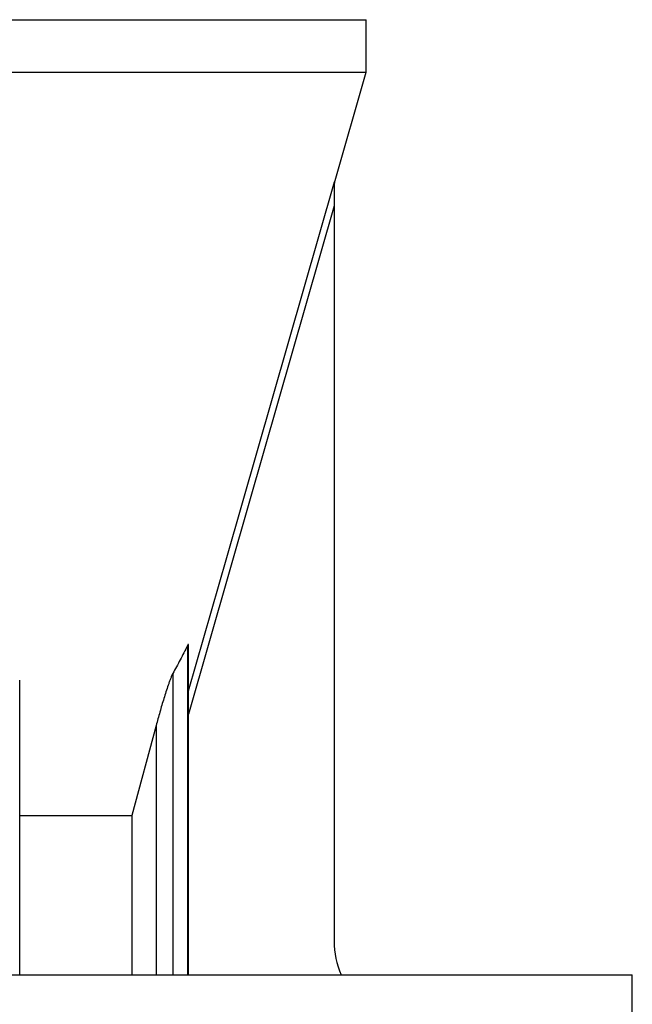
# Model space of a CAD drawing. Header units: millimetres. Extents: x 1309 to 2709, y 450 to 3578.
# Tile 6 of 9: x 2421 to 2709, y 1070 to 1532. Entities that reach past the tile are written whole.
import ezdxf

# ---------------------------------------------------------------- set-up
doc = ezdxf.new("R2010")
doc.units = ezdxf.units.MM

msp = doc.modelspace()

# ---------------------------------------------------------------- linework, layer by layer
at = {"color": 7, "linetype": 'Continuous', "lineweight": 25}
for p, q in [((2009.11, 1531.66), (2584.11, 1531.66)), ((2584.11, 1507.02), (2584.11, 1531.66)), ((2009.11, 1507.02), (2584.11, 1507.02)), ((2569.22, 1455.12), (2584.11, 1507.02)), ((2569.11, 1444.36), (2569.11, 1099.34)), ((2500.7, 1083.55), (2500.7, 1238.31)), ((2421.48, 1083.55), (2421.48, 1221.8)), ((2485.51, 1200.51), (2474.13, 1158.28)), ((2421.48, 1158.28), (2474.13, 1158.28)), ((2474.13, 1158.28), (2474.13, 1083.55)), ((2009.11, 1083.55), (2709.11, 1083.55)), ((2709.11, 1046.55), (2709.11, 1083.55))]:
    msp.add_line(p, q, dxfattribs=at)
at = {"color": 1, "linetype": 'Continuous', "lineweight": 25}
for p, q in [((2500.24, 1238.06), (2500.24, 1083.55)), ((2493.35, 1224.97), (2493.35, 1083.55)), ((2485.51, 1200.51), (2485.51, 1083.55))]:
    msp.add_line(p, q, dxfattribs=at)
at = {"color": 1, "linetype": 'Continuous', "lineweight": 25, "flags": 128}
for points in [[(2500.7, 1216.73), (2518.67, 1279.4), (2569.22, 1455.64)], [(2569.11, 1444.36), (2529.38, 1305.84), (2500.7, 1205.86)]]:
    msp.add_lwpolyline(points, dxfattribs=at)
at = {"color": 7, "linetype": 'Continuous', "lineweight": 25}
for centre, radius, start, end in [((2572.11, 1454.29), 3, 163.9706, 179.7526), ((2609.11, 1099.34), 40, 180, 203.2499)]:
    msp.add_arc(centre, radius, start, end, dxfattribs=at)
msp.add_open_spline([(2569.11, 1454.75), (2569.11, 1455.05), (2569.15, 1455.35), (2569.22, 1455.64)], degree=3, dxfattribs=at)
at = {"color": 1, "linetype": 'Continuous', "lineweight": 25}
msp.add_open_spline([(2569.22, 1455.64), (2569.22, 1455.29), (2569.22, 1455.12), (2569.22, 1455.12)], degree=3, dxfattribs=at)
at = {"color": 7, "linetype": 'Continuous', "lineweight": 25}
for points, knots in [([(2569.11, 1454.75), (2569.11, 1454.58), (2569.11, 1454.39), (2569.11, 1454), (2569.11, 1453.8), (2569.11, 1453.18), (2569.11, 1452.76), (2569.11, 1451.47), (2569.11, 1450.6), (2569.11, 1448.83), (2569.11, 1447.93), (2569.11, 1446.15), (2569.11, 1445.25), (2569.11, 1444.36)], [0, 0, 0, 0, 0.0625, 0.0625, 0.125, 0.125, 0.25, 0.25, 0.5, 0.5, 0.75, 0.75, 1, 1, 1, 1]), ([(2500.24, 1238.06), (2499.13, 1235.77), (2498, 1233.53), (2496.28, 1230.25), (2495.7, 1229.18), (2494.53, 1227.05), (2493.94, 1226), (2493.35, 1224.97)], [0, 0, 0, 0, 0.5, 0.5, 0.75, 0.75, 1, 1, 1, 1]), ([(2500.69, 1238.31), (2500.69, 1238.41), (2500.69, 1238.59), (2500.61, 1238.64), (2500.46, 1238.49), (2500.32, 1238.22), (2500.24, 1238.06)], [0, 0, 0, 0, 0.226617, 0.453539, 0.680371, 1, 1, 1, 1]), ([(2493.35, 1224.97), (2493.26, 1224.81), (2493.17, 1224.62), (2492.98, 1224.23), (2492.89, 1224.01), (2492.61, 1223.34), (2492.42, 1222.87), (2492.06, 1221.91), (2491.88, 1221.42), (2491.52, 1220.41), (2491.34, 1219.9), (2490.82, 1218.37), (2490.48, 1217.33), (2489.81, 1215.26), (2489.48, 1214.22), (2488.52, 1211.08), (2487.89, 1208.98), (2486.98, 1205.81), (2486.68, 1204.75), (2486.09, 1202.63), (2485.8, 1201.57), (2485.51, 1200.51)], [0, 0, 0, 0, 0.03125, 0.03125, 0.0625, 0.0625, 0.125, 0.125, 0.1875, 0.1875, 0.25, 0.25, 0.375, 0.375, 0.5, 0.5, 0.75, 0.75, 0.875, 0.875, 1, 1, 1, 1])]:
    msp.add_open_spline(points, degree=3, knots=knots, dxfattribs=at)

doc.saveas('drawing.dxf')
